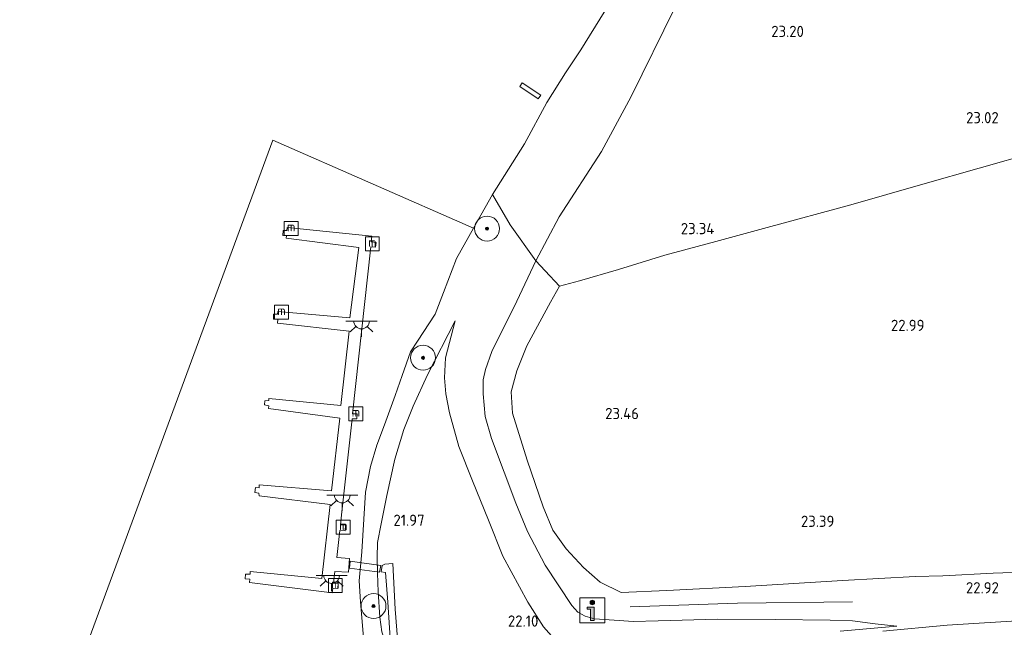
# Model space of a CAD drawing. Header units: metres. Extents: x 185049 to 189876, y 349292 to 352302.
# Tile 54 of 256: x 187055 to 187213, y 349748 to 349845. Entities that reach past the tile are written whole.
import ezdxf
from ezdxf.enums import TextEntityAlignment as Align

# ---------------------------------------------------------------- set-up
doc = ezdxf.new("R2010")
doc.units = ezdxf.units.M
for name, color, linetype, lineweight in [('B-WE-GR-BOOM-S', 90, 'Continuous', 25), ('B-WE-GR-GRAS-GV', 60, 'Continuous', 13), ('B-WE-GW-OPHOGING_KRUIN-G', 90, 'Continuous', 18), ('B-WE-GW-TALUD_KRUIN-G', 90, 'Continuous', 18), ('B-WE-GW-TALUD_TEEN-G', 90, 'Continuous', 18), ('B-WE-IE-MEUBILAIR_WATERWEGMEUBILAIR-S', 150, 'Continuous', 25), ('B-WE-IE-MEUBILAIR_WEGMEUBILAIR-S', 7, 'Continuous', 25), ('B-WE-IE-TERREINAFSCHEIDING_DOORGANG-G', 210, 'Continuous', 18), ('B-WE-IE-TERREINAFSCHEIDING_KUNSTMATIG_HEKWERK-G', 20, 'IE-TERREINAFSCHEIDING-KUNSTMATIG', 18), ('B-WE-KL-ET_LS_OV_LICHTPUNT-S', 190, 'Continuous', 25), ('B-WE-KW-KUNSTWERK_BRUG-GV', 170, 'Continuous', 18), ('B-WE-KW-KUNSTWERK_STEIGER-GV', 170, 'Continuous', 18), ('B-WE-OB-OEVERVOORZIENING-G', 7, 'Continuous', 18), ('B-WE-OG-TERREIN_GROEN-GV', 7, 'Continuous', 18), ('B-WE-OG-WATER_HAVEN-GV', 170, 'Continuous', 18), ('B-WE-OG-WATER_RIVIER-GV', 130, 'Continuous', 18), ('B-WE-VH-VERHARDING_ASFALT-GV', 252, 'Continuous', 18), ('B-WE-VH-VERHARDING_TEGEL-GV', 252, 'Continuous', 18), ('X-XX-AL-HOOGTELABEL-S', 7, 'Continuous', 25)]:
    doc.layers.add(name, color=color, linetype=linetype, lineweight=lineweight)
doc.styles.add('NLCS-ISO', font='NLCS-ISO.ttf')
doc.styles.add('NLCS-ISO-ANNOTATIVE-T18', font='NLCS-ISO.ttf', dxfattribs={"height": 1.8})
doc.linetypes.add('IE-TERREINAFSCHEIDING-KUNSTMATIG', pattern='A,4,[82,NLCS.SHX,S=0.75,R=90,X=0,Y=0],4,-2', length=10)

# ---------------------------------------------------------------- blocks, each defined once
blk = doc.blocks.new('SKL-ET_OV_LICHTPUNT-SO')
at = {"color": 0, "linetype": 'ByBlock', "lineweight": 18}
for points in [[(-1.25, 0), (-2.5, 0)], [(1.25, 0), (2.5, 0)], [(-0.92, -0.85), (-1.83, -1.7)], [(0, -1.25), (0, -2.5)], [(0.92, -0.85), (1.83, -1.7)]]:
    blk.add_lwpolyline(points, dxfattribs=at)
blk.add_lwpolyline([(0, 0), (1.25, 0, -1), (-1.25, 0)], format="xyb", close=True, dxfattribs=at)
blk = doc.blocks.new('SAL-HOOGTELABEL-SO')
at = {"color": 0, "linetype": 'ByBlock', "lineweight": -2, "style": 'NLCS-ISO-ANNOTATIVE-T18'}
blk.add_attdef('HOOGTE', text='', height=1.8, dxfattribs=at).set_placement((2.79, 0), align=Align.RIGHT)
blk = doc.blocks.new('SGR-BOOM_01-SO')
at = {"linetype": 'ByBlock', "lineweight": 18}
h = blk.add_hatch(color=0, dxfattribs=at)
h.dxf.hatch_style = 1
edge = h.paths.add_edge_path()
edge.add_arc((0, 0), 0.25, 0, 360)
at = {"color": 0, "linetype": 'ByBlock', "lineweight": 18}
for radius in [2, 0.25]:
    blk.add_circle((0, 0), radius, dxfattribs=at)
blk = doc.blocks.new('SIE-WEG_VERKEERSBORD_INFORMATIE-SO')
at = {"linetype": 'ByBlock', "lineweight": 18}
h = blk.add_hatch(color=0, dxfattribs=at)
h.dxf.hatch_style = 1
edge = h.paths.add_edge_path()
edge.add_arc((0, 1.25), 0.373, 0, 360)
h = blk.add_hatch(color=0, dxfattribs=at)
h.dxf.hatch_style = 1
h.paths.add_polyline_path([(0.32, 0.49), (-0.82, 0.49), (-0.82, 0.19), (-0.32, 0.19), (-0.32, -1.62), (0.32, -1.62)])
at = {"color": 0, "linetype": 'ByBlock', "lineweight": 18}
for points in [[(-2, -2), (2, -2), (2, 2), (-2, 2)], [(0.32, 0.49), (-0.82, 0.49), (-0.82, 0.19), (-0.32, 0.19), (-0.32, -1.62), (0.32, -1.62)]]:
    blk.add_lwpolyline(points, close=True, dxfattribs=at)
blk.add_circle((0, 1.25), 0.373, dxfattribs=at)
blk = doc.blocks.new('SIE-WATER_MEERPAAL-SO')
at = {"color": 0, "linetype": 'ByBlock', "lineweight": 18}
blk.add_lwpolyline([(-1.12, -1.12), (1.12, -1.12), (1.12, 1.12), (-1.12, 1.12)], close=True, dxfattribs=at)
at = {"color": 0, "linetype": 'ByBlock', "lineweight": 18, "style": 'NLCS-ISO'}
blk.add_text('m', height=1.5, dxfattribs=at).set_placement((0, 0.28), align=Align.MIDDLE_CENTER)

msp = doc.modelspace()

# ---------------------------------------------------------------- linework, layer by layer
at = {"layer": 'B-WE-GR-GRAS-GV'}
for points in [[(187300.344, 349847.505, 22.788), (187291.569, 349845, 22.753), (187277.029, 349840.672, 22.812), (187245.992, 349831.816, 22.866), (187230.538, 349827.429, 22.955), (187218.051, 349823.849, 23.064), (187199.978, 349818.697, 23.01), (187188.424, 349815.4, 23.025), (187174.986, 349811.772, 23.208), (187166.718, 349809.489, 23.421), (187158.512, 349807.316, 23.468), (187151.081, 349805.027, 23.472), (187144.808, 349803.193, 23.561), (187141.588, 349802.332, 23.58), (187139.306, 349804.791, 23.389), (187137.788, 349806.426, 23.262), (187141.58, 349813.475, 23.258), (187148.354, 349823.948, 23.138), (187153.108, 349832.755, 23.13), (187160.152, 349847.011, 22.936)], [(187219.056, 349756.579, 22.901), (187211.275, 349756.317, 23.017), (187203.199, 349755.84, 22.99), (187198.758, 349755.739, 22.99), (187187.067, 349755.115, 23.476), (187171.409, 349754.166, 23.588), (187158.873, 349753.529, 23.608), (187151.522, 349753.169, 23.74), (187148.166, 349754.873, 23.72), (187145.457, 349757.21, 23.674), (187142.678, 349760.187, 23.615), (187140.541, 349763.189, 23.584), (187138.977, 349766.936, 23.58), (187136.395, 349774.4, 23.569), (187134.06, 349781.978, 23.646), (187133.874, 349785.375, 23.639), (187134.775, 349788.758, 23.635), (187136.363, 349792.743, 23.631), (187140.141, 349799.756, 23.631), (187141.588, 349802.332, 23.58), (187144.808, 349803.193, 23.561), (187151.081, 349805.027, 23.472), (187158.512, 349807.316, 23.468), (187166.718, 349809.489, 23.421), (187174.986, 349811.772, 23.208), (187188.424, 349815.4, 23.025), (187199.978, 349818.697, 23.01), (187218.051, 349823.849, 23.064)], [(187110.148, 349745.945, 21.06), (187109.661, 349751.683, 21.06), (187109.461, 349755.053, 21.06), (187109.848, 349759.732, 21.06), (187110.186, 349764.952, 21.06), (187110.476, 349769.285, 21.06), (187111.259, 349773.398, 21.06), (187112.272, 349776.812, 21.06), (187113.52, 349780.079, 21.06), (187115.195, 349784.804, 21.06), (187116.325, 349788.009, 21.06), (187117.663, 349791.796, 21.06), (187118.792, 349793.495, 21.06), (187121.629, 349797.847, 21.06), (187122.987, 349801.312, 21.06), (187125.066, 349806.807, 21.06), (187127.786, 349811.643, 21.06), (187130.827, 349817.065, 21.06), (187133.678, 349812.172, 22.089), (187137.788, 349806.426, 23.262), (187134.743, 349799.928, 23.211), (187130.754, 349791.858, 23.394), (187129.71, 349788.98, 23.413), (187129.361, 349787.335, 23.433), (187129.345, 349785.045, 23.456), (187129.67, 349781.435, 23.503), (187130.665, 349777.883, 23.51), (187132.71, 349772.508, 23.495), (187134.577, 349767.517, 23.495), (187136.458, 349762.964, 23.503), (187139.308, 349757.575, 23.565), (187143.618, 349751.083, 23.65), (187144.56, 349750.057, 23.65), (187145.728, 349749.393, 23.65), (187147.223, 349748.986, 23.631), (187151.216, 349748.708, 23.592), (187153.456, 349748.54, 23.588), (187157.46, 349748.656, 23.584), (187167.034, 349748.893, 23.58), (187176.245, 349748.877, 23.507), (187185.1, 349748.734, 23.332), (187188.671, 349748.634, 23.235), (187192.318, 349748.17, 22.912), (187195.765, 349747.782, 22.586), (187186.714, 349746.998, 22.443)], [(187186.714, 349746.998, 22.443), (187195.765, 349747.782, 22.586), (187192.318, 349748.17, 22.912), (187188.671, 349748.634, 23.235), (187185.1, 349748.734, 23.332), (187176.245, 349748.877, 23.507), (187167.034, 349748.893, 23.58), (187157.46, 349748.656, 23.584), (187153.456, 349748.54, 23.588), (187151.216, 349748.708, 23.592), (187147.223, 349748.986, 23.631), (187145.728, 349749.393, 23.65), (187144.56, 349750.057, 23.65), (187143.618, 349751.083, 23.65), (187139.308, 349757.575, 23.565), (187136.458, 349762.964, 23.503), (187134.577, 349767.517, 23.495), (187132.71, 349772.508, 23.495), (187130.665, 349777.883, 23.51), (187129.67, 349781.435, 23.503), (187129.345, 349785.045, 23.456), (187129.361, 349787.335, 23.433), (187129.71, 349788.98, 23.413), (187130.754, 349791.858, 23.394), (187134.743, 349799.928, 23.211), (187137.788, 349806.426, 23.262), (187139.306, 349804.791, 23.389), (187141.588, 349802.332, 23.58), (187140.141, 349799.756, 23.631), (187136.363, 349792.743, 23.631), (187134.775, 349788.758, 23.635), (187133.874, 349785.375, 23.639), (187134.06, 349781.978, 23.646), (187136.395, 349774.4, 23.569), (187138.977, 349766.936, 23.58), (187140.541, 349763.189, 23.584), (187142.678, 349760.187, 23.615), (187145.457, 349757.21, 23.674), (187148.166, 349754.873, 23.72), (187151.522, 349753.169, 23.74), (187158.873, 349753.529, 23.608), (187171.409, 349754.166, 23.588), (187187.067, 349755.115, 23.476), (187198.758, 349755.739, 22.99), (187203.199, 349755.84, 22.99), (187211.275, 349756.317, 23.017), (187219.056, 349756.579, 22.901)], [(187140.315, 349746.247, 22.28), (187139.023, 349747.688, 22.311), (187136.5, 349751.636, 22.33), (187132.52, 349759.042, 22.346), (187130.208, 349764.808, 22.33), (187127.654, 349771.124, 22.299), (187125.455, 349776.594, 22.283), (187123.95, 349782, 22.21), (187123.336, 349785.053, 22.175), (187123.154, 349787.65, 22.097), (187123.285, 349790.839, 22.066), (187124.83, 349796.778, 21.845), (187120.421, 349788.124, 21.86), (187118.088, 349783.098, 21.903), (187116.633, 349779.328, 21.907), (187115.17, 349774.608, 21.907), (187113.899, 349768.766, 21.922), (187112.954, 349764.194, 21.852), (187112.401, 349761.191, 21.81), (187112.308, 349758.792, 21.802), (187112.397, 349756.31, 21.806), (187112.513, 349753.272, 21.81), (187112.772, 349749.257, 21.794), (187113.06, 349746.868, 21.763)], [(187113.06, 349746.868, 21.763), (187112.772, 349749.257, 21.794), (187112.513, 349753.272, 21.81), (187112.397, 349756.31, 21.806), (187112.308, 349758.792, 21.802), (187112.401, 349761.191, 21.81), (187112.954, 349764.194, 21.852), (187113.899, 349768.766, 21.922), (187115.17, 349774.608, 21.907), (187116.633, 349779.328, 21.907), (187118.088, 349783.098, 21.903), (187120.421, 349788.124, 21.86), (187124.83, 349796.778, 21.845), (187123.285, 349790.839, 22.066), (187123.154, 349787.65, 22.097), (187123.336, 349785.053, 22.175), (187123.95, 349782, 22.21), (187125.455, 349776.594, 22.283), (187127.654, 349771.124, 22.299), (187130.208, 349764.808, 22.33), (187132.52, 349759.042, 22.346), (187136.5, 349751.636, 22.33), (187139.023, 349747.688, 22.311), (187140.315, 349746.247, 22.28)], [(187115.654, 349745.086, 21.864), (187115.227, 349750.529, 21.876), (187114.829, 349757.865, 21.86), (187113.577, 349757.733, 21.841), (187113.123, 349757.516, 21.856), (187112.99, 349756.486, 21.856), (187113.655, 349756.376, 21.856), (187114.027, 349751.622, 21.829), (187114.455, 349745.063, 21.841)], [(187216.793, 349748.755, 22.703), (187203.876, 349747.926, 22.59), (187193.563, 349746.987, 22.493)]]:
    msp.add_polyline3d(points, dxfattribs=at)
at = {"layer": 'B-WE-GW-OPHOGING_KRUIN-G'}
msp.add_polyline3d([(187188.648, 349751.705, 23.27), (187170.191, 349751.486, 23.584), (187152.95, 349750.897, 23.697)], dxfattribs=at)
at = {"layer": 'B-WE-GW-TALUD_KRUIN-G'}
for points in [[(187195.765, 349747.782, 22.586), (187192.318, 349748.17, 22.912), (187188.671, 349748.634, 23.235), (187185.1, 349748.734, 23.332), (187176.245, 349748.877, 23.507), (187167.034, 349748.893, 23.58), (187157.46, 349748.656, 23.584), (187153.456, 349748.54, 23.588), (187151.216, 349748.708, 23.592), (187147.223, 349748.986, 23.631), (187145.728, 349749.393, 23.65), (187144.56, 349750.057, 23.65), (187143.618, 349751.083, 23.65), (187139.308, 349757.575, 23.565), (187136.458, 349762.964, 23.503), (187134.577, 349767.517, 23.495), (187132.71, 349772.508, 23.495), (187130.665, 349777.883, 23.51), (187129.67, 349781.435, 23.503), (187129.345, 349785.045, 23.456), (187129.361, 349787.335, 23.433), (187129.71, 349788.98, 23.413), (187130.754, 349791.858, 23.394), (187134.743, 349799.928, 23.211), (187137.788, 349806.426, 23.262), (187141.58, 349813.475, 23.258), (187148.354, 349823.948, 23.138), (187153.108, 349832.755, 23.13), (187160.152, 349847.011, 22.936)], [(187114.489, 349743.96, 21.79), (187113.846, 349744.8, 21.783), (187113.485, 349745.662, 21.786), (187113.06, 349746.868, 21.763), (187112.772, 349749.257, 21.794), (187112.513, 349753.272, 21.81), (187112.397, 349756.31, 21.806), (187112.308, 349758.792, 21.802), (187112.401, 349761.191, 21.81), (187112.954, 349764.194, 21.852), (187113.899, 349768.766, 21.922), (187115.17, 349774.608, 21.907), (187116.633, 349779.328, 21.907), (187118.088, 349783.098, 21.903), (187120.421, 349788.124, 21.86), (187124.83, 349796.778, 21.845)]]:
    msp.add_polyline3d(points, dxfattribs=at)
at = {"layer": 'B-WE-GW-TALUD_TEEN-G'}
for points in [[(187140.315, 349746.247, 22.28), (187139.023, 349747.688, 22.311), (187136.5, 349751.636, 22.33), (187132.52, 349759.042, 22.346), (187130.208, 349764.808, 22.33), (187127.654, 349771.124, 22.299), (187125.455, 349776.594, 22.283), (187123.95, 349782, 22.21), (187123.336, 349785.053, 22.175), (187123.154, 349787.65, 22.097), (187123.285, 349790.839, 22.066), (187124.83, 349796.778, 21.845)], [(187195.765, 349747.782, 22.586), (187186.714, 349746.998, 22.443)]]:
    msp.add_polyline3d(points, dxfattribs=at)
at = {"layer": 'B-WE-IE-TERREINAFSCHEIDING_DOORGANG-G'}
msp.add_polyline3d([(187139.306, 349804.791, 23.389), (187141.588, 349802.332, 23.58)], dxfattribs=at)
at = {"layer": 'B-WE-IE-TERREINAFSCHEIDING_KUNSTMATIG_HEKWERK-G'}
for points in [[(187219.056, 349756.579, 22.901), (187211.275, 349756.317, 23.017), (187203.199, 349755.84, 22.99), (187198.758, 349755.739, 22.99), (187187.067, 349755.115, 23.476), (187171.409, 349754.166, 23.588), (187158.873, 349753.529, 23.608), (187151.522, 349753.169, 23.74), (187148.166, 349754.873, 23.72), (187145.457, 349757.21, 23.674), (187142.678, 349760.187, 23.615), (187140.541, 349763.189, 23.584), (187138.977, 349766.936, 23.58), (187136.395, 349774.4, 23.569), (187134.06, 349781.978, 23.646), (187133.874, 349785.375, 23.639), (187134.775, 349788.758, 23.635), (187136.363, 349792.743, 23.631), (187140.141, 349799.756, 23.631), (187141.588, 349802.332, 23.58), (187144.808, 349803.193, 23.561), (187151.081, 349805.027, 23.472), (187158.512, 349807.316, 23.468), (187166.718, 349809.489, 23.421), (187174.986, 349811.772, 23.208), (187188.424, 349815.4, 23.025), (187199.978, 349818.697, 23.01), (187218.051, 349823.849, 23.064)], [(187130.827, 349817.065, 21.06), (187133.678, 349812.172, 22.089), (187137.788, 349806.426, 23.262), (187139.306, 349804.791, 23.389)]]:
    msp.add_polyline3d(points, dxfattribs=at)
at = {"layer": 'B-WE-KW-KUNSTWERK_BRUG-GV'}
msp.add_polyline3d([(187112.893, 349757.545, 21.965), (187112.703, 349756.442, 21.93), (187107.887, 349757.094, 21.826), (187107.997, 349758.207, 21.836)], close=True, dxfattribs=at)
at = {"layer": 'B-WE-KW-KUNSTWERK_STEIGER-GV'}
for points in [[(187138.601, 349832.981, 21.083), (187138.208, 349832.388, 21.087), (187135.232, 349834.363, 21.34), (187135.625, 349834.955, 21.336)], [(187097.859, 349811.737, 21.298), (187111.49, 349810.388, 21.26), (187111.387, 349809.434, 21.291), (187112.156, 349809.351, 21.284), (187112.075, 349808.599, 21.289), (187111.305, 349808.682, 21.296), (187108.388, 349781.851, 21.291), (187109.09, 349781.845, 21.289), (187109.083, 349781.068, 21.292), (187108.304, 349781.075, 21.294), (187106.679, 349766.136, 21.319), (187106.44, 349764.049, 21.307), (187107.238, 349764, 21.304), (187107.182, 349763.078, 21.304), (187106.334, 349763.129, 21.307), (187105.839, 349758.807, 21.263), (187107.885, 349758.637, 21.275), (187107.732, 349756.46, 21.272), (187105.539, 349756.578, 21.272), (187105.294, 349754.683, 21.302), (187106.091, 349754.627, 21.298), (187106.037, 349753.849, 21.304), (187105.194, 349753.908, 21.308), (187105.091, 349753.111, 21.272), (187091.834, 349754.812, 21.283), (187091.876, 349755.323, 21.266), (187091.117, 349755.363, 21.272), (187091.173, 349756.154, 21.275), (187091.931, 349756.115, 21.31), (187091.942, 349756.56, 21.301), (187103.444, 349755.462, 21.313), (187104.801, 349767.331, 21.354), (187093.361, 349768.726, 21.307), (187093.306, 349769.121, 21.292), (187092.695, 349769.212, 21.28), (187092.799, 349770.021, 21.283), (187093.393, 349769.979, 21.31), (187093.37, 349770.441, 21.307), (187105.019, 349769.476, 21.322), (187106.329, 349781.163, 21.325), (187094.87, 349782.69, 21.307), (187094.914, 349783.119, 21.301), (187094.22, 349783.291, 21.292), (187094.293, 349783.951, 21.295), (187094.935, 349784.009, 21.313), (187094.931, 349784.339, 21.307), (187106.499, 349783.209, 21.313), (187107.806, 349795.143, 21.325), (187096.301, 349796.405, 21.319), (187096.392, 349797.016, 21.313), (187095.682, 349797.073, 21.313), (187095.688, 349797.847, 21.313), (187096.348, 349797.856, 21.325), (187096.358, 349798.301, 21.319), (187107.926, 349797.254, 21.328), (187109.373, 349808.547, 21.333), (187097.733, 349810.038, 21.277), (187097.761, 349810.434, 21.28), (187097.167, 349810.476, 21.272), (187097.222, 349811.267, 21.277), (187097.832, 349811.259, 21.301)]]:
    msp.add_polyline3d(points, close=True, dxfattribs=at)
at = {"layer": 'B-WE-OB-OEVERVOORZIENING-G'}
for points in [[(187182.404, 349913.254, 21.06), (187181.369, 349908.863, 21.06), (187179.556, 349901.756, 21.06), (187178.9, 349899.033, 21.06), (187178.651, 349896.415, 21.06), (187178.349, 349894.539, 21.06), (187177.267, 349892.051, 21.06), (187173.123, 349885.161, 21.06), (187170.029, 349880.018, 21.06), (187166.076, 349873.109, 21.06), (187161.18, 349865.086, 21.06), (187154.336, 349855.425, 21.06), (187148.783, 349846.297, 21.06), (187145.013, 349840.243, 21.06), (187142.599, 349836.571, 21.06), (187139.57, 349831.798, 21.06), (187135.975, 349825.204, 21.06), (187130.827, 349817.065, 21.06), (187127.786, 349811.643, 21.06), (187125.066, 349806.807, 21.06), (187122.987, 349801.312, 21.06), (187121.629, 349797.847, 21.06)], [(187121.629, 349797.847, 21.06), (187118.792, 349793.495, 21.06), (187117.663, 349791.796, 21.06), (187116.325, 349788.009, 21.06), (187115.195, 349784.804, 21.06), (187113.52, 349780.079, 21.06), (187112.272, 349776.812, 21.06), (187111.259, 349773.398, 21.06), (187110.476, 349769.285, 21.06), (187110.186, 349764.952, 21.06), (187109.848, 349759.732, 21.06), (187109.461, 349755.053, 21.06), (187109.661, 349751.683, 21.06), (187110.148, 349745.945, 21.06)]]:
    msp.add_polyline3d(points, dxfattribs=at)
at = {"layer": 'B-WE-OG-TERREIN_GROEN-GV'}
msp.add_polyline3d([(187160.152, 349847.011, 22.936), (187153.108, 349832.755, 23.13), (187148.354, 349823.948, 23.138), (187141.58, 349813.475, 23.258), (187137.788, 349806.426, 23.262), (187133.678, 349812.172, 22.089), (187130.827, 349817.065, 21.06), (187135.975, 349825.204, 21.06), (187139.57, 349831.798, 21.06), (187142.599, 349836.571, 21.06), (187145.013, 349840.243, 21.06), (187148.783, 349846.297, 21.06)], dxfattribs=at)
at = {"layer": 'B-WE-OG-WATER_HAVEN-GV'}
msp.add_polyline3d([(187036.918, 349666.863, 21.031), (187095.594, 349825.7491, 21.031), (187127.786, 349811.643, 21.06), (187125.066, 349806.807, 21.06), (187122.987, 349801.312, 21.06), (187121.629, 349797.847, 21.06), (187118.792, 349793.495, 21.06), (187117.663, 349791.796, 21.06), (187116.325, 349788.009, 21.06), (187115.195, 349784.804, 21.06), (187113.52, 349780.079, 21.06), (187112.272, 349776.812, 21.06), (187111.259, 349773.398, 21.06), (187110.476, 349769.285, 21.06), (187110.186, 349764.952, 21.06), (187109.848, 349759.732, 21.06), (187109.461, 349755.053, 21.06), (187109.661, 349751.683, 21.06), (187110.148, 349745.945, 21.06)], dxfattribs=at)
at = {"layer": 'B-WE-OG-WATER_RIVIER-GV'}
msp.add_polyline3d([(187047.909, 349973.0008, 21.0612), (187182.404, 349913.254, 21.06), (187181.369, 349908.863, 21.06), (187179.556, 349901.756, 21.06), (187178.9, 349899.033, 21.06), (187178.651, 349896.415, 21.06), (187178.349, 349894.539, 21.06), (187177.267, 349892.051, 21.06), (187173.123, 349885.161, 21.06), (187170.029, 349880.018, 21.06), (187166.076, 349873.109, 21.06), (187161.18, 349865.086, 21.06), (187154.336, 349855.425, 21.06), (187148.783, 349846.297, 21.06), (187145.013, 349840.243, 21.06), (187142.599, 349836.571, 21.06), (187139.57, 349831.798, 21.06), (187135.975, 349825.204, 21.06), (187130.827, 349817.065, 21.06), (187127.786, 349811.643, 21.06), (187095.594, 349825.7491, 21.031), (187036.918, 349666.863, 21.031)], dxfattribs=at)
at = {"layer": 'B-WE-VH-VERHARDING_ASFALT-GV'}
msp.add_polyline3d([(187193.563, 349746.987, 22.493), (187203.876, 349747.926, 22.59), (187216.793, 349748.755, 22.703)], dxfattribs=at)
at = {"layer": 'B-WE-VH-VERHARDING_TEGEL-GV'}
msp.add_polyline3d([(187115.227, 349750.529, 21.876), (187115.654, 349745.086, 21.864), (187124.353, 349745.523, 21.938), (187132.045, 349745.863, 21.996), (187132.219, 349742.045, 21.852), (187130.932, 349742.041, 21.814), (187130.825, 349744.632, 21.996), (187123.872, 349744.284, 21.926), (187115.641, 349743.864, 21.856), (187115.662, 349743.398, 21.79), (187114.489, 349743.96, 21.79), (187114.455, 349745.063, 21.841), (187114.027, 349751.622, 21.829), (187113.655, 349756.376, 21.856), (187112.99, 349756.486, 21.856), (187113.123, 349757.516, 21.856), (187113.577, 349757.733, 21.841), (187114.829, 349757.865, 21.86)], close=True, dxfattribs=at)

# ---------------------------------------------------------------- block references
at = {"layer": 'B-WE-GR-BOOM-S'}
for p in [(187129.977, 349811.575, 21.261), (187119.693, 349790.853, 21.507), (187111.744, 349751.021, 21.53)]:
    msp.add_blockref('SGR-BOOM_01-SO', p, dxfattribs=at)
at = {"layer": 'B-WE-IE-MEUBILAIR_WATERWEGMEUBILAIR-S'}
for p in [(187098.513, 349811.618, 21.36), (187111.55, 349809.123, 21.28), (187096.963, 349798.164, 21.348), (187108.919, 349781.881, 23.161), (187106.888, 349763.654, 21.307), (187105.612, 349754.325, 21.266)]:
    msp.add_blockref('SIE-WATER_MEERPAAL-SO', p, dxfattribs=at)
at = {"layer": 'B-WE-IE-MEUBILAIR_WEGMEUBILAIR-S'}
msp.add_blockref('SIE-WEG_VERKEERSBORD_INFORMATIE-SO', (187146.886, 349750.334, 23.634), dxfattribs=at)
at = {"layer": 'B-WE-KL-ET_LS_OV_LICHTPUNT-S'}
for p in [(187109.821, 349796.739, 21.375), (187106.719, 349768.81, 21.348), (187105.014, 349755.896, 21.654)]:
    msp.add_blockref('SKL-ET_OV_LICHTPUNT-SO', p, dxfattribs=at)
at = {"layer": 'X-XX-AL-HOOGTELABEL-S'}
for p, values in [((187178.071, 349842.326, 23.196), {'HOOGTE': '23.20'}), ((187209.359, 349828.482, 23.017), {'HOOGTE': '23.02'}), ((187163.69, 349810.678, 23.336), {'HOOGTE': '23.34'}), ((187197.438, 349795.158, 22.99), {'HOOGTE': '22.99'}), ((187151.577, 349781.004, 23.456), {'HOOGTE': '23.46'}), ((187117.153, 349763.879, 21.965), {'HOOGTE': '21.97'}), ((187182.964, 349763.713, 23.386), {'HOOGTE': '23.39'}), ((187209.39, 349753.051, 22.92), {'HOOGTE': '22.92'}), ((187135.426, 349747.709, 22.101), {'HOOGTE': '22.10'})]:
    msp.add_blockref('SAL-HOOGTELABEL-SO', p, dxfattribs=at).add_auto_attribs(values)

doc.saveas('drawing.dxf')
